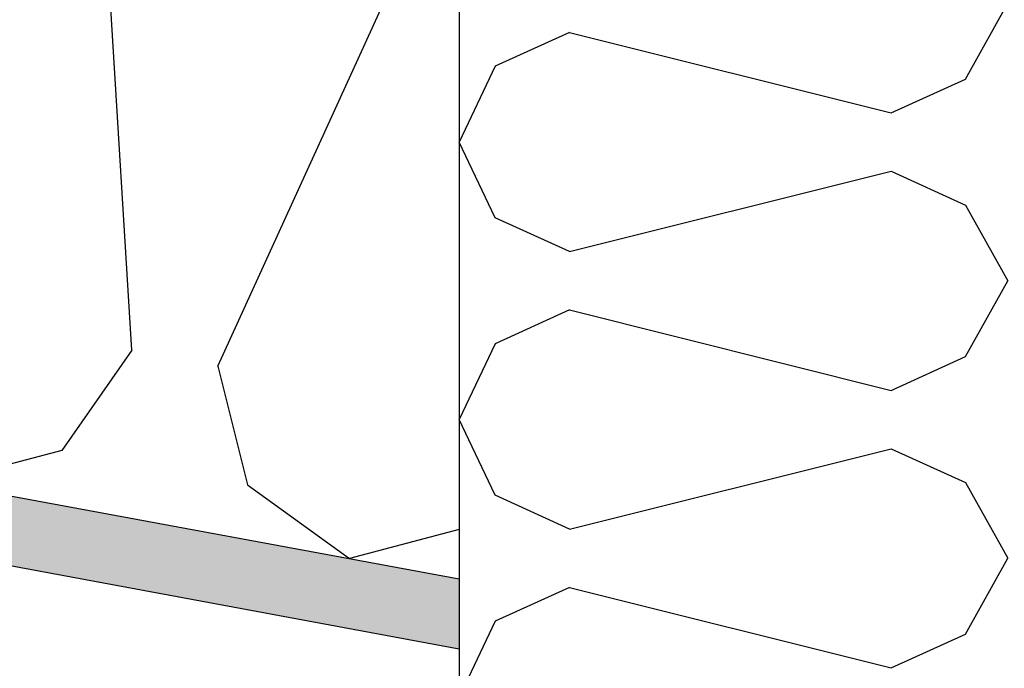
# Model space of a CAD drawing. Header units: millimetres. Extents: x -74465 to -41950, y -2141 to 15832.
# Tile 75 of 131: x -61287 to -60928, y 10532 to 10769. Entities that reach past the tile are written whole.
import ezdxf

# ---------------------------------------------------------------- set-up
doc = ezdxf.new("R2010")
doc.units = ezdxf.units.MM
doc.header["$LTSCALE"] = 0.5
doc.header["$MEASUREMENT"] = 0
doc.linetypes.add('PLINE', pattern=[0])
for name, color, linetype in [('26-- Yttertak (Skravur)(Nye konstruksjoner)', 7, 'Continuous'), ('26-- Yttertak(Nye konstruksjoner)', 7, 'Continuous'), ('261- Primærkonstruksjon (tak) (Skravur)(Nye konstruksjoner)', 7, 'Continuous'), ('261- Primærkonstruksjon (tak)(Nye konstruksjoner)', 7, 'Continuous'), ('265- Gesimser_ takrenner og nedløp (Skravur)(Nye konstruksjoner)', 7, 'Continuous'), ('265- Gesimser_ takrenner og nedløp(Nye konstruksjoner)', 7, 'Continuous')]:
    doc.layers.add(name, color=color, linetype=linetype)

# ---------------------------------------------------------------- blocks, each defined once
blk = doc.blocks.new('*X4')
at = {"layer": '26-- Yttertak (Skravur)(Nye konstruksjoner)', "linetype": 'PLINE'}
for p, q in [((-61245.89, 10648.33), (-61257.08, 10829.38)), ((-61214.54, 10642.52), (-61139.21, 10807.53)), ((-61245.89, 10648.33), (-61271.48, 10611.74)), ((-61214.54, 10642.52), (-61203.76, 10599.19)), ((-61271.48, 10611.74), (-61315.8, 10600.01)), ((-61203.76, 10599.19), (-61166.58, 10572.35)), ((-61126.57, 10582.94), (-61166.58, 10572.35))]:
    blk.add_line(p, q, dxfattribs=at)
blk = doc.blocks.new('*X8')
at = {"layer": '265- Gesimser_ takrenner og nedløp (Skravur)(Nye konstruksjoner)', "linetype": 'PLINE'}
for p, q in [((-60941.99, 10747.19), (-60926.57, 10774.81)), ((-61086.4, 10764.19), (-61113.5, 10751.86)), ((-61086.4, 10764.19), (-60969.08, 10734.86)), ((-61113.5, 10751.86), (-61126.57, 10724.23)), ((-60969.08, 10734.86), (-60941.99, 10747.19)), ((-61113.5, 10696.6), (-61126.57, 10724.23)), ((-61086.4, 10684.27), (-60969.08, 10713.6)), ((-60969.08, 10713.6), (-60941.99, 10701.27)), ((-60941.99, 10701.27), (-60926.57, 10673.64)), ((-61086.4, 10684.27), (-61113.5, 10696.6)), ((-60941.99, 10646.01), (-60926.57, 10673.64)), ((-61086.4, 10663.01), (-61113.5, 10650.69)), ((-61086.4, 10663.01), (-60969.08, 10633.68)), ((-61113.5, 10650.69), (-61126.57, 10623.06)), ((-60969.08, 10633.68), (-60941.99, 10646.01)), ((-61113.5, 10595.43), (-61126.57, 10623.06)), ((-61086.4, 10583.1), (-60969.08, 10612.43)), ((-60969.08, 10612.43), (-60941.99, 10600.1)), ((-60941.99, 10600.1), (-60926.57, 10572.47)), ((-61086.4, 10583.1), (-61113.5, 10595.43)), ((-60941.99, 10544.84), (-60926.57, 10572.47)), ((-61086.4, 10561.84), (-61113.5, 10549.51)), ((-61086.4, 10561.84), (-60969.08, 10532.51)), ((-61113.5, 10549.51), (-61126.57, 10521.88)), ((-60969.08, 10532.51), (-60941.99, 10544.84))]:
    blk.add_line(p, q, dxfattribs=at)

msp = doc.modelspace()

# ---------------------------------------------------------------- hatches: boundary and pattern name
at = {"layer": '261- Primærkonstruksjon (tak) (Skravur)(Nye konstruksjoner)', "linetype": 'Continuous'}
h = msp.add_hatch(dxfattribs=at)
h.set_pattern_fill('Prikker_tett', color=256, style=0, pattern_type=2)
h.set_pattern_definition([(0, (0, 0), (0, 43.30127), [0, -25]), (0, (12.5, 21.65), (0, 43.30127), [0, -25])])
h.paths.add_polyline_path([(-61126.57, 10564.94), (-67556.57, 11756.67), (-67556.57, 11731.24), (-61126.57, 10539.51)])

# ---------------------------------------------------------------- linework, layer by layer
at = {"layer": '261- Primærkonstruksjon (tak)(Nye konstruksjoner)', "linetype": 'PLINE'}
for p, q in [((-67576.57, 11760.37), (-61126.57, 10564.94)), ((-61651.57, 10636.81), (-61126.57, 10539.51)), ((-61126.57, 10564.94), (-61126.57, 10539.51))]:
    msp.add_line(p, q, dxfattribs=at)
at = {"layer": '265- Gesimser_ takrenner og nedløp(Nye konstruksjoner)', "linetype": 'PLINE'}
for p, q in [((-61126.57, 10870.05), (-61126.57, 10564.94)), ((-61126.57, 10539.51), (-61126.57, 10295))]:
    msp.add_line(p, q, dxfattribs=at)

# ---------------------------------------------------------------- block references
at = {"layer": '26-- Yttertak(Nye konstruksjoner)'}
msp.add_blockref('*X4', (0, 0), dxfattribs=at)
at = {"layer": '265- Gesimser_ takrenner og nedløp(Nye konstruksjoner)'}
msp.add_blockref('*X8', (0, 0), dxfattribs=at)

doc.saveas('drawing.dxf')
